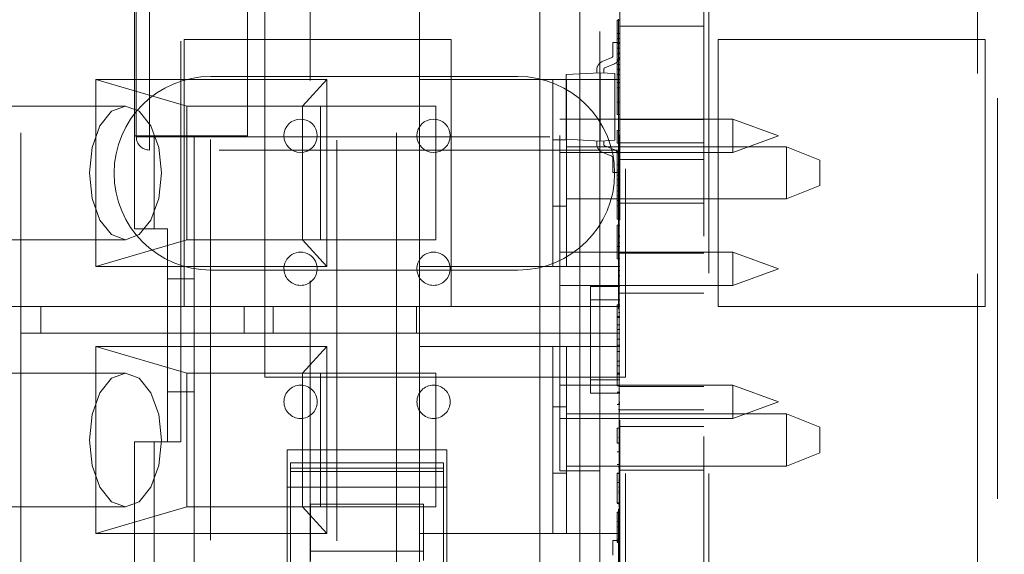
# Paper-space layout '2' of a CAD drawing. Header units: inches. Extents: x 1 to 109, y 1 to 85.
# Tile 41 of 134: x 86.731 to 87.346, y 16.605 to 16.938. Entities that reach past the tile are written whole.
import ezdxf

# ---------------------------------------------------------------- set-up
doc = ezdxf.new("R2010")
doc.units = ezdxf.units.IN
doc.header["$MEASUREMENT"] = 0
doc.linetypes.add('HIDDEN', pattern=[0.075, 0.05, -0.025])

psp = doc.layouts.new('2')

# ---------------------------------------------------------------- linework, layer by layer
at = {"color": 7, "linetype": 'HIDDEN', "lineweight": 0, "ltscale": 5}
for p, q in [((87.34126, 21.76424), (87.34126, 15.5059)), ((87.16109, 15.65507), (87.16109, 19.42574)), ((86.91218, 13.15024), (86.91218, 19.11299)), ((86.92884, 19.11299), (86.92884, 13.15024)), ((86.92884, 19.11299), (86.92884, 15.85881)), ((87.32884, 19.02965), (87.32884, 15.93606)), ((86.84993, 15.86339), (86.84993, 18.0924)), ((87.1055, 17.81319), (87.1055, 15.87161)), ((87.158, 17.80311), (87.158, 15.88169)), ((87.05569, 16.90123), (87.05569, 17.33071)), ((87.0806, 16.8888), (87.0806, 17.33071)), ((87.09305, 17.3058), (87.09305, 16.87456)), ((86.73152, 17.24257), (86.73152, 16.75924)), ((86.96607, 17.24257), (86.96607, 16.74257)), ((87.06814, 17.24105), (87.06814, 16.65657)), ((86.83153, 16.67484), (86.83153, 17.22278)), ((86.88401, 16.71507), (86.88401, 17.22007)), ((87.10901, 17.22007), (87.10901, 16.71507)), ((86.81187, 16.86509), (86.81187, 17.08819)), ((86.80248, 17.03183), (86.80248, 16.8794)), ((86.87304, 17.03183), (86.87304, 16.90282)), ((86.80367, 16.86509), (86.80367, 17.0126)), ((86.81187, 17.01227), (86.81187, 16.86509)), ((86.9805, 16.9509), (86.9805, 16.9009)), ((87.10384, 16.93801), (87.10384, 16.92969)), ((87.10384, 16.93801), (87.1055, 16.93801)), ((87.10467, 16.82014), (87.10467, 16.93855)), ((87.1055, 16.93424), (87.158, 16.93424)), ((87.00026, 16.9259), (86.83359, 16.9259)), ((86.83359, 16.9259), (86.83359, 16.75924)), ((87.00026, 16.75924), (87.00026, 16.9259)), ((87.10124, 16.9157), (87.10124, 16.92403)), ((87.1055, 16.92403), (87.10124, 16.92403)), ((87.10384, 16.92969), (87.1055, 16.92969)), ((87.10384, 16.92969), (87.10384, 16.92632)), ((87.10384, 16.92632), (87.1055, 16.92632)), ((87.10384, 16.92632), (87.10384, 16.90741)), ((87.33359, 16.9259), (87.16693, 16.9259)), ((87.16693, 16.9259), (87.16693, 16.75924)), ((87.33359, 16.75924), (87.33359, 16.9259)), ((87.10384, 16.92337), (87.1055, 16.92337)), ((87.10384, 16.92048), (87.1055, 16.92048)), ((87.10467, 16.91757), (87.1055, 16.91757)), ((87.10053, 16.91464), (87.09456, 16.91214)), ((87.10384, 16.91687), (87.1055, 16.91687)), ((87.10384, 16.91326), (87.1055, 16.91326)), ((87.09123, 16.90715), (87.09123, 16.90502)), ((87.0955, 16.90715), (87.0955, 16.90502)), ((87.10218, 16.91071), (87.0962, 16.90821)), ((87.10384, 16.91036), (87.1055, 16.91036)), ((87.10384, 16.90741), (87.10384, 16.90403)), ((87.10384, 16.90741), (87.1055, 16.90741)), ((87.10467, 16.90674), (87.1055, 16.90674)), ((86.77836, 16.9009), (86.77836, 16.78424)), ((86.77836, 16.9009), (86.83528, 16.88424)), ((86.9227, 16.9009), (86.77836, 16.9009)), ((86.9227, 16.9009), (86.90745, 16.88424)), ((86.9227, 16.78424), (86.9227, 16.9009)), ((86.9805, 16.9009), (87.06384, 16.9009)), ((86.9805, 16.9009), (86.9805, 16.78424)), ((87.07217, 16.9009), (87.06384, 16.9009)), ((87.06384, 16.78424), (87.06384, 16.9009)), ((87.07204, 16.90401), (87.09337, 16.90513)), ((87.07204, 16.8636), (87.07204, 16.90401)), ((87.07217, 16.9009), (87.07217, 16.78424)), ((87.07217, 16.9009), (87.1055, 16.9009)), ((87.10255, 16.90465), (87.09337, 16.90513)), ((87.09337, 16.86248), (87.09337, 16.90513)), ((87.10255, 16.86296), (87.10255, 16.90465)), ((87.10384, 16.90403), (87.10384, 16.89905)), ((87.10384, 16.90403), (87.1055, 16.90403)), ((87.10384, 16.89905), (87.10384, 16.87902)), ((87.10384, 16.89905), (87.1055, 16.89905)), ((87.10384, 16.89572), (87.1055, 16.89572)), ((87.10384, 16.88681), (87.1055, 16.88681)), ((86.79688, 16.88424), (86.65653, 16.88424)), ((86.91861, 16.88424), (86.83528, 16.88424)), ((86.83528, 16.88424), (86.83528, 16.8009)), ((86.90745, 16.8009), (86.90745, 16.88424)), ((86.91861, 16.8009), (86.91861, 16.88424)), ((86.91861, 16.88424), (86.99078, 16.88424)), ((86.99078, 16.88424), (86.99078, 16.8009)), ((87.17607, 16.87617), (87.06814, 16.87617)), ((87.10384, 16.87902), (87.1055, 16.87902)), ((87.158, 16.8759), (87.1055, 16.8759)), ((87.17607, 16.85541), (87.17607, 16.87617)), ((87.20459, 16.86579), (87.17607, 16.87617)), ((87.10384, 16.869), (87.1055, 16.869)), ((87.10384, 16.869), (87.10384, 16.86121)), ((86.81187, 16.86509), (86.80367, 16.86509)), ((86.80367, 16.86509), (86.81187, 16.86509)), ((86.81187, 16.86509), (86.81187, 16.85689)), ((86.81187, 16.86509), (87.1055, 16.86509)), ((86.81187, 16.86509), (86.81187, 16.85689)), ((87.07217, 16.86333), (87.06384, 16.86333)), ((87.07204, 16.8636), (87.09337, 16.86248)), ((87.09123, 16.86046), (87.09123, 16.86259)), ((87.10255, 16.86296), (87.09337, 16.86248)), ((87.0955, 16.86046), (87.0955, 16.86259)), ((87.10509, 16.86615), (87.1055, 16.86615)), ((87.10509, 16.86065), (87.10509, 16.86615)), ((87.17607, 16.85541), (87.20459, 16.86579)), ((87.1055, 16.85689), (86.81187, 16.85689)), ((87.07217, 16.85882), (87.20967, 16.85882)), ((87.10218, 16.8569), (87.0962, 16.8594)), ((87.10384, 16.86121), (87.1055, 16.86121)), ((87.10509, 16.86065), (87.1055, 16.86065)), ((87.10509, 16.77846), (87.10509, 16.86065)), ((87.158, 16.86132), (87.1055, 16.86132)), ((87.20967, 16.82632), (87.20967, 16.85882)), ((87.20967, 16.85882), (87.2305, 16.85049)), ((87.06814, 16.85541), (87.09305, 16.85541)), ((87.10053, 16.85297), (87.09456, 16.85547)), ((87.1009, 16.85541), (87.17607, 16.85541)), ((87.10124, 16.85191), (87.10124, 16.84279)), ((87.10384, 16.85592), (87.10384, 16.8476)), ((87.10384, 16.85592), (87.1055, 16.85592)), ((87.10467, 16.8509), (87.1055, 16.8509)), ((87.1055, 16.8509), (87.158, 16.8509)), ((87.2305, 16.85049), (87.2305, 16.83465)), ((87.10384, 16.8476), (87.1055, 16.8476)), ((87.10384, 16.8476), (87.10384, 16.84423)), ((87.10384, 16.84423), (87.1055, 16.84423)), ((87.10384, 16.84423), (87.10384, 16.82532)), ((87.10467, 16.84417), (87.1055, 16.84417)), ((87.1055, 16.84279), (87.10124, 16.84279)), ((87.10384, 16.84128), (87.1055, 16.84128)), ((87.10384, 16.8384), (87.1055, 16.8384)), ((87.10467, 16.84084), (87.1055, 16.84084)), ((87.10384, 16.83478), (87.1055, 16.83478)), ((87.2305, 16.83465), (87.20967, 16.82632)), ((87.20967, 16.82632), (87.07217, 16.82632)), ((87.10384, 16.83117), (87.1055, 16.83117)), ((87.10384, 16.82828), (87.1055, 16.82828)), ((87.10384, 16.82532), (87.10384, 16.82195)), ((87.10384, 16.82532), (87.1055, 16.82532)), ((87.10467, 16.8259), (87.1055, 16.8259)), ((87.06384, 16.82181), (87.07217, 16.82181)), ((87.10384, 16.82195), (87.10384, 16.81363)), ((87.10384, 16.82195), (87.1055, 16.82195)), ((87.10467, 16.82346), (87.1055, 16.82346)), ((87.10467, 16.82014), (87.1055, 16.82014)), ((87.10467, 16.38264), (87.10467, 16.82014)), ((87.1055, 16.82382), (87.158, 16.82382)), ((87.10384, 16.81363), (87.1055, 16.81363)), ((87.10467, 16.81757), (87.1055, 16.81757)), ((87.09305, 16.81024), (87.09305, 16.59182)), ((87.10384, 16.81002), (87.1055, 16.81002)), ((87.10384, 16.81002), (87.10384, 16.79666)), ((86.65653, 16.8009), (86.79688, 16.8009)), ((86.77836, 16.78424), (86.83528, 16.8009)), ((86.91861, 16.8009), (86.83528, 16.8009)), ((86.90745, 16.8009), (86.9227, 16.78424)), ((86.99078, 16.8009), (86.91861, 16.8009)), ((87.10467, 16.8034), (87.1055, 16.8034)), ((87.10467, 16.80263), (87.1055, 16.80263)), ((87.0806, 16.56691), (87.0806, 16.796)), ((87.10384, 16.79666), (87.10384, 16.78887)), ((87.10384, 16.79666), (87.1055, 16.79666)), ((87.10467, 16.79918), (87.1055, 16.79918)), ((87.17607, 16.79314), (87.06814, 16.79314)), ((87.10384, 16.78887), (87.1055, 16.78887)), ((87.158, 16.79257), (87.1055, 16.79257)), ((87.17607, 16.77239), (87.17607, 16.79314)), ((87.20459, 16.78277), (87.17607, 16.79314)), ((86.77836, 16.78424), (86.9227, 16.78424)), ((86.82323, 16.77654), (86.82323, 16.78836)), ((86.83984, 16.77654), (86.83984, 16.78289)), ((86.9805, 16.78424), (87.06384, 16.78424)), ((86.9805, 16.78424), (86.9805, 16.75924)), ((87.05569, 16.56691), (87.05569, 16.78358)), ((87.06384, 16.78424), (87.07217, 16.78424)), ((87.07217, 16.78424), (87.1055, 16.78424)), ((87.17607, 16.77239), (87.20459, 16.78277)), ((86.83984, 16.77654), (86.82323, 16.77654)), ((86.82323, 16.70597), (86.82323, 16.77654)), ((86.83984, 16.70597), (86.83984, 16.77654)), ((87.10467, 16.78179), (87.1055, 16.78179)), ((87.10467, 16.77847), (87.1055, 16.77847)), ((87.10467, 16.77834), (87.1055, 16.77834)), ((87.10509, 16.78168), (87.1055, 16.78168)), ((87.10509, 16.77846), (87.1055, 16.77846)), ((87.10509, 16.77846), (87.10509, 16.69948)), ((87.06814, 16.77239), (87.17607, 16.77239)), ((87.08717, 16.77174), (87.08717, 16.7634)), ((87.08717, 16.77174), (87.093, 16.77174)), ((87.093, 16.77174), (87.1055, 16.77174)), ((87.093, 16.77174), (87.093, 16.7634)), ((87.1055, 16.76757), (87.158, 16.76757)), ((86.69923, 16.75924), (86.88909, 16.75924)), ((86.73152, 16.74257), (86.73152, 16.75924)), ((86.74402, 16.75924), (86.74402, 16.74257)), ((86.87096, 16.75924), (86.87096, 16.74257)), ((86.88909, 16.75924), (86.88909, 16.74257)), ((87.1055, 16.75924), (86.88909, 16.75924)), ((86.97857, 16.75924), (86.97857, 16.74257)), ((86.9805, 16.75924), (86.9805, 16.73424)), ((87.08717, 16.7134), (87.08717, 16.7634)), ((87.08717, 16.7634), (87.093, 16.7634)), ((87.093, 16.7134), (87.093, 16.7634)), ((87.093, 16.7634), (87.1055, 16.7634)), ((87.10384, 16.76031), (87.1055, 16.76031)), ((87.10384, 16.76031), (87.10384, 16.75243)), ((87.16693, 16.75924), (87.33359, 16.75924)), ((87.10384, 16.75298), (87.1055, 16.75298)), ((87.10384, 16.75243), (87.1055, 16.75243)), ((87.10384, 16.75243), (87.10384, 16.74779)), ((87.10467, 16.75538), (87.1055, 16.75538)), ((87.10384, 16.74779), (87.1055, 16.74779)), ((87.10384, 16.74779), (87.10384, 16.73877)), ((86.73152, 16.74257), (86.74402, 16.74257)), ((86.73152, 16.74257), (86.73152, 16.25924)), ((86.74402, 16.74257), (86.87096, 16.74257)), ((86.88909, 16.74257), (86.87096, 16.74257)), ((86.88909, 16.74257), (87.1055, 16.74257)), ((86.96607, 16.74257), (86.96607, 16.24257)), ((87.10384, 16.74497), (87.1055, 16.74497)), ((86.77836, 16.73424), (86.77836, 16.61757)), ((86.83528, 16.71757), (86.77836, 16.73424)), ((86.9227, 16.73424), (86.77836, 16.73424)), ((86.9227, 16.73424), (86.90745, 16.71757)), ((86.9227, 16.61757), (86.9227, 16.73424)), ((86.9805, 16.73424), (86.9805, 16.61757)), ((86.9805, 16.73424), (87.06384, 16.73424)), ((87.07217, 16.73424), (87.06384, 16.73424)), ((87.06384, 16.61757), (87.06384, 16.73424)), ((87.07217, 16.73424), (87.07217, 16.61757)), ((87.07217, 16.73424), (87.1055, 16.73424)), ((87.10384, 16.73877), (87.1055, 16.73877)), ((87.10384, 16.73877), (87.10384, 16.73117)), ((87.10384, 16.735), (87.1055, 16.735)), ((87.10384, 16.73117), (87.1055, 16.73117)), ((87.10384, 16.73117), (87.10384, 16.7222)), ((87.10384, 16.72509), (87.1055, 16.72509)), ((87.10384, 16.7222), (87.1055, 16.7222)), ((87.10384, 16.7222), (87.10384, 16.71757)), ((86.79688, 16.71757), (86.65653, 16.71757)), ((86.83528, 16.71757), (86.91861, 16.71757)), ((86.83528, 16.71757), (86.83528, 16.63424)), ((86.88401, 16.71507), (87.10901, 16.71507)), ((86.90745, 16.63424), (86.90745, 16.71757)), ((86.91861, 16.71757), (86.99078, 16.71757)), ((86.91861, 16.63424), (86.91861, 16.71757)), ((86.99078, 16.71757), (86.99078, 16.63424)), ((87.10384, 16.71757), (87.1055, 16.71757)), ((87.10384, 16.71757), (87.10384, 16.70968)), ((87.10384, 16.71701), (87.1055, 16.71701)), ((87.10901, 15.65507), (87.10901, 16.71507)), ((87.17607, 16.71012), (87.06814, 16.71012)), ((87.08717, 16.7134), (87.093, 16.7134)), ((87.08717, 16.70507), (87.08717, 16.7134)), ((87.093, 16.7134), (87.1055, 16.7134)), ((87.093, 16.70507), (87.093, 16.7134)), ((87.10384, 16.70968), (87.1055, 16.70968)), ((87.158, 16.70924), (87.1055, 16.70924)), ((87.17607, 16.68937), (87.17607, 16.71012)), ((87.20459, 16.69975), (87.17607, 16.71012)), ((86.83984, 16.70597), (86.82323, 16.70597)), ((86.82323, 16.67484), (86.82323, 16.70597)), ((86.83984, 16.70597), (86.83984, 16.56691)), ((87.093, 16.70507), (87.08717, 16.70507)), ((87.1055, 16.70507), (87.093, 16.70507)), ((87.10384, 16.70578), (87.1055, 16.70578)), ((87.07217, 16.69666), (87.06384, 16.69666)), ((87.10384, 16.69799), (87.1055, 16.69799)), ((87.10467, 16.69846), (87.1055, 16.69846)), ((87.10509, 16.69948), (87.1055, 16.69948)), ((87.10509, 16.69399), (87.10509, 16.69948)), ((87.17607, 16.68937), (87.20459, 16.69975)), ((87.07217, 16.69215), (87.20967, 16.69215)), ((87.10467, 16.69501), (87.1055, 16.69501)), ((87.10509, 16.69399), (87.1055, 16.69399)), ((87.10509, 16.57013), (87.10509, 16.69399)), ((87.158, 16.69465), (87.1055, 16.69465)), ((87.20967, 16.65965), (87.20967, 16.69215)), ((87.20967, 16.69215), (87.2305, 16.68382)), ((87.06814, 16.68937), (87.17607, 16.68937)), ((87.1055, 16.68424), (87.158, 16.68424)), ((87.10384, 16.68339), (87.1055, 16.68339)), ((87.10384, 16.68337), (87.1055, 16.68337)), ((87.10384, 16.68333), (87.1055, 16.68333)), ((87.10384, 16.68321), (87.1055, 16.68321)), ((87.2305, 16.68382), (87.2305, 16.66799)), ((86.80248, 16.67484), (86.80248, 16.59182)), ((86.80248, 16.67484), (86.81493, 16.67484)), ((86.81493, 16.67484), (86.81493, 16.56691)), ((86.82323, 16.67484), (86.81493, 16.67484)), ((86.83153, 16.67484), (86.82323, 16.67484)), ((87.10384, 16.67384), (87.1055, 16.67384)), ((87.10467, 16.6775), (87.1055, 16.6775)), ((87.10467, 16.67418), (87.1055, 16.67418)), ((86.89795, 16.66986), (86.99758, 16.66986)), ((86.89795, 16.66986), (86.89795, 16.59182)), ((86.99758, 16.66986), (86.99758, 16.59182)), ((87.10384, 16.6685), (87.1055, 16.6685)), ((87.2305, 16.66799), (87.20967, 16.65965)), ((86.90003, 16.66156), (86.90003, 16.65833)), ((86.9955, 16.66156), (86.90003, 16.66156)), ((86.9955, 16.65833), (86.9955, 16.66156)), ((87.20967, 16.65965), (87.07217, 16.65965)), ((87.10384, 16.66071), (87.1055, 16.66071)), ((86.9955, 16.65833), (86.90003, 16.65833)), ((86.90003, 16.65833), (86.90003, 16.56691)), ((86.90003, 16.65632), (86.9955, 16.65632)), ((86.9955, 16.65833), (86.9955, 16.56691)), ((87.06384, 16.65514), (87.07217, 16.65514)), ((87.06814, 16.65657), (87.09305, 16.65657)), ((87.10384, 16.65515), (87.1055, 16.65515)), ((87.10384, 16.65515), (87.10384, 16.65497)), ((87.10384, 16.65497), (87.1055, 16.65497)), ((87.10384, 16.64943), (87.10384, 16.65497)), ((87.10467, 16.65893), (87.1055, 16.65893)), ((87.1055, 16.65715), (87.158, 16.65715)), ((87.10384, 16.64943), (87.1055, 16.64943)), ((87.10467, 16.6509), (87.1055, 16.6509)), ((86.89795, 16.64644), (86.99758, 16.64644)), ((87.10467, 16.64638), (87.1055, 16.64638)), ((87.10467, 16.64424), (87.1055, 16.64424)), ((87.10467, 16.64293), (87.1055, 16.64293)), ((86.91248, 16.63582), (86.91248, 16.63426)), ((86.98305, 16.63582), (86.91248, 16.63582)), ((86.98305, 16.63426), (86.98305, 16.63582)), ((87.10384, 16.63663), (87.1055, 16.63663)), ((87.10384, 16.6365), (87.1055, 16.6365)), ((87.10384, 16.63647), (87.1055, 16.63647)), ((87.10384, 16.63632), (87.1055, 16.63632)), ((87.10467, 16.63583), (87.1055, 16.63583)), ((86.65653, 16.63424), (86.79688, 16.63424)), ((86.77836, 16.61757), (86.83528, 16.63424)), ((86.91861, 16.63424), (86.83528, 16.63424)), ((86.9227, 16.61757), (86.90745, 16.63424)), ((86.91248, 16.63426), (86.91248, 16.60061)), ((86.98305, 16.63426), (86.91248, 16.63426)), ((86.99078, 16.63424), (86.91861, 16.63424)), ((86.98305, 16.63426), (86.98305, 16.60061)), ((87.10384, 16.63082), (87.1055, 16.63082)), ((87.10384, 16.63082), (87.10384, 16.63065)), ((87.10384, 16.63065), (87.1055, 16.63065)), ((87.10384, 16.62511), (87.10384, 16.63065)), ((87.10467, 16.63251), (87.1055, 16.63251)), ((87.10384, 16.62511), (87.1055, 16.62511)), ((86.77836, 16.61757), (86.9227, 16.61757)), ((86.9805, 16.61757), (87.06384, 16.61757)), ((86.9805, 16.61757), (86.9805, 16.56757)), ((87.06384, 16.61757), (87.07217, 16.61757)), ((87.07217, 16.61757), (87.1055, 16.61757)), ((87.10384, 16.62176), (87.1055, 16.62176)), ((87.10124, 16.60406), (87.10124, 16.61318)), ((87.1055, 16.61318), (87.10124, 16.61318)), ((87.10384, 16.61397), (87.1055, 16.61397)), ((87.10384, 16.6123), (87.1055, 16.6123)), ((87.10384, 16.61218), (87.1055, 16.61218)), ((87.10384, 16.61214), (87.1055, 16.61214)), ((87.10384, 16.612), (87.1055, 16.612)), ((86.91248, 16.60659), (86.98305, 16.60659)), ((87.10467, 16.60507), (87.1055, 16.60507))]:
    psp.add_line(p, q, dxfattribs=at)
at = {"color": 7, "linetype": 'Continuous', "lineweight": 15, "ltscale": 5}
for p, q in [((87.04191, 16.90282), (86.85024, 16.90282)), ((86.87304, 16.90282), (86.87304, 16.86579)), ((87.05569, 16.78358), (87.05569, 16.90123)), ((87.0806, 16.796), (87.0806, 16.8888)), ((86.80248, 16.8794), (86.80248, 16.86579)), ((87.09305, 16.87456), (87.09305, 16.81024)), ((86.81493, 16.86579), (86.80248, 16.86579)), ((86.80248, 16.86579), (86.80248, 16.80767)), ((86.81493, 16.86579), (86.83984, 16.86579)), ((86.81493, 16.86579), (86.81493, 16.80767)), ((86.83984, 16.78289), (86.83984, 16.86579)), ((86.87304, 16.86579), (86.83984, 16.86579)), ((87.09305, 16.85541), (87.1009, 16.85541)), ((86.80248, 16.80767), (86.81493, 16.80767)), ((86.82323, 16.80767), (86.81493, 16.80767)), ((86.82323, 16.78836), (86.82323, 16.80767)), ((86.85024, 16.78199), (87.04191, 16.78199))]:
    psp.add_line(p, q, dxfattribs=at)
at = {"color": 7, "linetype": 'HIDDEN', "lineweight": 0, "ltscale": 5, "flags": 128}
for points in [[(86.77441, 16.84257), (86.77612, 16.82662), (86.78099, 16.81311), (86.78828, 16.80407), (86.79688, 16.8009), (86.80548, 16.80407), (86.81277, 16.81311), (86.81765, 16.82662), (86.81936, 16.84257), (86.81765, 16.85851), (86.81277, 16.87203), (86.80548, 16.88106), (86.79688, 16.88424), (86.78828, 16.88106), (86.78099, 16.87203), (86.77612, 16.85851), (86.77441, 16.84257)], [(86.77441, 16.6759), (86.77612, 16.65996), (86.78099, 16.64644), (86.78828, 16.63741), (86.79688, 16.63424), (86.80548, 16.63741), (86.81277, 16.64644), (86.81765, 16.65996), (86.81936, 16.6759), (86.81765, 16.69185), (86.81277, 16.70537), (86.80548, 16.7144), (86.79688, 16.71757), (86.78828, 16.7144), (86.78099, 16.70537), (86.77612, 16.69185), (86.77441, 16.6759)]]:
    psp.add_lwpolyline(points, dxfattribs=at)
at = {"color": 7, "linetype": 'Continuous', "lineweight": 15, "ltscale": 25}
for centre in [(86.90625, 16.86579), (86.98927, 16.86579)]:
    psp.add_circle(centre, 0.01038, dxfattribs=at)
at = {"color": 7, "linetype": 'HIDDEN', "lineweight": 0, "ltscale": 25}
for centre in [(86.90625, 16.69975), (86.98927, 16.69975)]:
    psp.add_circle(centre, 0.01038, dxfattribs=at)
at = {"color": 7, "linetype": 'Continuous', "lineweight": 15, "ltscale": 25}
for centre, radius, start, end in [((86.94634, 16.8424), 0.98958, 3.13776, 176.86224), ((86.94634, 16.8424), 0.98375, 3.15638, 176.84362), ((86.85024, 16.8424), 0.06042, 90, 270), ((87.04191, 16.8424), 0.06042, 270, 90), ((86.90625, 16.78277), 0.01038, 355.68124, 184.31876), ((86.98927, 16.78277), 0.01038, 355.68124, 184.31876), ((86.94634, 16.8424), 0.98958, 183.13776, 356.86224), ((86.94634, 16.8424), 0.98375, 183.15638, 356.84362)]:
    psp.add_arc(centre, radius, start, end, dxfattribs=at)
at = {"color": 7, "linetype": 'HIDDEN', "lineweight": 0, "ltscale": 25}
for centre, radius, start, end in [((87.09665, 16.90715), 0.00541, 112.68813, 180), ((87.10009, 16.9157), 0.00115, 292.68813, 0), ((87.10009, 16.9157), 0.00541, 292.68813, 0), ((87.09665, 16.90715), 0.00115, 112.68813, 180), ((86.81187, 16.86509), 0.0082, 180, 270), ((87.09665, 16.86046), 0.00541, 180, 247.31187), ((87.09665, 16.86046), 0.00115, 180, 247.31187), ((87.10009, 16.85191), 0.00541, 0, 67.31187), ((87.10009, 16.85191), 0.00115, 0, 67.31187), ((86.90625, 16.78277), 0.01038, 184.31876, 355.68124), ((86.98927, 16.78277), 0.01038, 184.31876, 355.68124)]:
    psp.add_arc(centre, radius, start, end, dxfattribs=at)
at = {"color": 7, "linetype": 'HIDDEN', "lineweight": 0, "ltscale": 5}
for points, knots in [([(87.10384, 16.67384), (87.10384, 16.67547), (87.10384, 16.67838), (87.10384, 16.68184), (87.10384, 16.68337)], [0, 0, 0, 0, 0.55937, 1, 1, 1, 1]), ([(87.10384, 16.63647), (87.10384, 16.63816), (87.10384, 16.64095), (87.10384, 16.64447), (87.10384, 16.6471), (87.10384, 16.64865), (87.10384, 16.64943)], [0, 0, 0, 0, 0.3394126, 0.5593722, 0.7796159, 1, 1, 1, 1]), ([(87.10384, 16.61214), (87.10384, 16.61384), (87.10384, 16.61663), (87.10384, 16.62014), (87.10384, 16.62277), (87.10384, 16.62433), (87.10384, 16.62511)], [0, 0, 0, 0, 0.339413, 0.559372, 0.779616, 1, 1, 1, 1])]:
    psp.add_open_spline(points, degree=3, knots=knots, dxfattribs=at)

doc.saveas('drawing.dxf')
